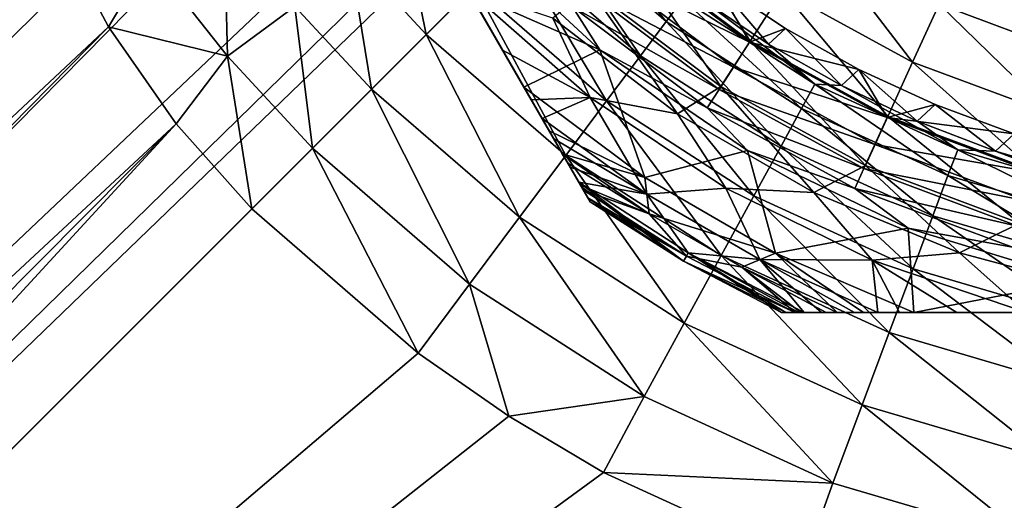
# Model space of a CAD drawing. Header units: metres. Extents: x -42 to 163, y -93 to 90.
# Tile 141 of 232: x 32 to 40, y 13 to 17. Entities that reach past the tile are written whole.
import ezdxf

# ---------------------------------------------------------------- set-up
doc = ezdxf.new("R2010")
doc.units = ezdxf.units.M
doc.layers.add('solid_500770_SW0001', color=7, linetype='CONTINUOUS')

msp = doc.modelspace()

# ---------------------------------------------------------------- linework, layer by layer
at = {"layer": 'solid_500770_SW0001'}
for points in [[(16.240602, 16.054668), (16.251158, 15.979364, 1.252488), (47.507648, 47.321701, -0.000097)], [(16.25116, 15.979354, -1.252581), (16.240602, 16.054668), (47.507648, 47.321701, -0.000097)], [(16.251158, 15.979364, 1.252488), (47.598896, 47.23045, 1.823636), (47.507648, 47.321701, -0.000097)], [(16.25116, 15.979354, -1.252581), (47.507648, 47.321701, -0.000097), (47.598915, 47.230431, -1.823828)], [(16.251158, 15.979364, 1.252488), (16.283394, 15.750703, 2.508065), (47.598896, 47.23045, 1.823636)], [(16.283396, 15.75068, -2.508157), (16.25116, 15.979354, -1.252581), (47.598915, 47.230431, -1.823828)], [(16.283394, 15.750703, 2.508065), (47.87085, 46.9585, 3.611047), (47.598896, 47.23045, 1.823636)], [(16.283396, 15.75068, -2.508157), (47.598915, 47.230431, -1.823828), (47.870888, 46.958462, -3.611232)], [(16.283394, 15.750703, 2.508065), (16.337793, 15.363997, 3.757468), (47.87085, 46.9585, 3.611047)], [(16.337795, 15.363985, -3.757504), (16.283396, 15.75068, -2.508157), (47.870888, 46.958462, -3.611232)], [(16.337793, 15.363997, 3.757468), (16.415125, 14.814512, 4.990776), (47.87085, 46.9585, 3.611047)], [(16.337795, 15.363985, -3.757504), (47.870888, 46.958462, -3.611232), (48.318157, 46.511189, -5.326709)], [(16.415125, 14.814512, 4.990776), (48.318104, 46.511246, 5.326533), (47.87085, 46.9585, 3.611047)], [(16.415125, 14.814504, -4.990792), (16.337795, 15.363985, -3.757504), (48.318157, 46.511189, -5.326709)], [(16.415125, 14.814512, 4.990776), (16.516396, 14.094969, 6.200181), (48.318104, 46.511246, 5.326533)], [(16.516399, 14.094941, -6.200222), (16.415125, 14.814504, -4.990792), (48.318157, 46.511189, -5.326709)], [(16.516396, 14.094969, 6.200181), (48.931763, 45.897583, 6.935899), (48.318104, 46.511246, 5.326533)], [(16.516399, 14.094941, -6.200222), (48.318157, 46.511189, -5.326709), (48.931839, 45.897511, -6.936062)], [(16.516396, 14.094969, 6.200181), (16.642694, 13.19747, 7.374237), (48.931763, 45.897583, 6.935899)], [(16.642694, 13.197455, -7.374252), (16.516399, 14.094941, -6.200222), (48.931839, 45.897511, -6.936062)], [(16.642694, 13.19747, 7.374237), (49.699558, 45.129787, 8.406946), (48.931763, 45.897583, 6.935899)], [(16.642694, 13.197455, -7.374252), (48.931839, 45.897511, -6.936062), (49.69965, 45.1297, -8.407093)], [(16.642694, 13.19747, 7.374237), (16.79488, 12.116048, 8.496479), (49.699558, 45.129787, 8.406946)], [(16.794876, 12.116074, -8.496456), (16.642694, 13.197455, -7.374252), (49.69965, 45.1297, -8.407093)], [(16.794876, 12.116074, -8.496456), (49.69965, 45.1297, -8.407093), (50.606262, 44.223087, -9.710489)], [(16.79488, 12.116048, 8.496479), (35.636303, 30.936129, 8.513808), (49.699558, 45.129787, 8.406946)], [(16.880831, 11.505201, -9.03205), (16.794876, 12.116074, -8.496456), (50.606262, 44.223087, -9.710489)], [(16.9734, 10.847605, -9.546834), (16.880831, 11.505201, -9.03205), (50.606262, 44.223087, -9.710489)], [(17.072447, 10.143653, -10.037734), (16.9734, 10.847605, -9.546834), (50.606262, 44.223087, -9.710489)], [(17.072447, 10.143653, -10.037734), (50.606262, 44.223087, -9.710489), (51.633614, 43.195736, -10.820309)], [(17.177891, 9.394262, -10.501533), (17.072447, 10.143653, -10.037734), (51.633614, 43.195736, -10.820309)], [(17.289604, 8.601025, -10.93483), (17.177891, 9.394262, -10.501533), (51.633614, 43.195736, -10.820309)], [(17.289604, 8.601025, -10.93483), (51.633614, 43.195736, -10.820309), (52.761234, 42.068115, -11.71446)], [(17.407101, 7.765466, -11.334336), (17.289604, 8.601025, -10.93483), (52.761234, 42.068115, -11.71446)], [(17.530239, 6.890604, -11.696574), (17.407101, 7.765466, -11.334336), (52.761234, 42.068115, -11.71446)], [(17.658554, 5.979508, -12.018311), (17.530239, 6.890604, -11.696574), (52.761234, 42.068115, -11.71446)], [(17.658554, 5.979508, -12.018311), (52.761234, 42.068115, -11.71446), (53.966671, 40.862679, -12.375134)], [(17.791288, 5.035339, -12.296562), (17.658554, 5.979508, -12.018311), (53.966671, 40.862679, -12.375134)], [(17.928144, 4.063588, -12.528321), (17.791288, 5.035339, -12.296562), (53.966671, 40.862679, -12.375134)], [(17.928144, 4.063588, -12.528321), (53.966671, 40.862679, -12.375134), (55.225922, 39.603424, -12.789154)], [(18.06818, 3.068676, -12.711246), (17.928144, 4.063588, -12.528321), (55.225922, 39.603424, -12.789154)], [(18.210609, 2.056142, -12.843354), (18.06818, 3.068676, -12.711246), (55.225922, 39.603424, -12.789154)], [(18.210609, 2.056142, -12.843354), (55.225922, 39.603424, -12.789154), (56.513908, 38.315437, -12.948244)], [(18.355236, 1.032258, -12.923227), (18.210609, 2.056142, -12.843354), (56.513908, 38.315437, -12.948244)], [(51.630558, 33.130558, -12.95), (18.355236, 1.032258, -12.923227), (56.513908, 38.315437, -12.948244)], [(51.630558, 33.130558, -12.95), (18.5, 0, -12.95), (18.355236, 1.032258, -12.923227)], [(37.762573, 8.496295, -12.95), (18.5, 0, -12.95), (51.630558, 33.130558, -12.95)], [(38.963062, 10.360086, -12.95), (37.762573, 8.496295, -12.95), (51.630558, 33.130558, -12.95)], [(40.39016, 12.056459, -12.95), (38.963062, 10.360086, -12.95), (51.630558, 33.130558, -12.95)], [(16.79488, 12.116048, 8.496479), (16.880835, 11.505164, 9.032082), (35.636303, 30.936129, 8.513808)], [(16.880835, 11.505164, 9.032082), (34.78191, 30.008894, 8.572483), (35.636303, 30.936129, 8.513808)], [(16.880835, 11.505164, 9.032082), (34.375984, 29.509829, 8.646482), (34.78191, 30.008894, 8.572483)], [(16.880835, 11.505164, 9.032082), (33.982792, 28.981031, 8.752214), (34.375984, 29.509829, 8.646482)], [(16.880835, 11.505164, 9.032082), (33.603458, 28.4198, 8.890448), (33.982792, 28.981031, 8.752214)], [(16.880835, 11.505164, 9.032082), (33.501286, 28.258837, 8.93427), (33.603458, 28.4198, 8.890448)], [(16.880835, 11.505164, 9.032082), (33.239197, 27.823523, 9.061054), (33.501286, 28.258837, 8.93427)], [(16.880835, 11.505164, 9.032082), (16.973406, 10.847557, 9.546868), (33.239197, 27.823523, 9.061054)], [(16.973406, 10.847557, 9.546868), (32.893951, 27.19051, 9.264261), (33.239197, 27.823523, 9.061054)], [(16.973406, 10.847557, 9.546868), (32.573685, 26.524754, 9.496734), (32.893951, 27.19051, 9.264261)], [(16.973406, 10.847557, 9.546868), (32.284309, 25.829115, 9.755197), (32.573685, 26.524754, 9.496734)], [(16.973406, 10.847557, 9.546868), (17.072454, 10.143597, 10.03777), (32.284309, 25.829115, 9.755197)], [(17.072454, 10.143597, 10.03777), (32.108307, 25.343225, 9.942249), (32.284309, 25.829115, 9.755197)], [(17.072454, 10.143597, 10.03777), (32.032623, 25.114002, 10.031867), (32.108307, 25.343225, 9.942249)], [(17.072454, 10.143597, 10.03777), (31.822666, 24.386375, 10.319868), (32.032623, 25.114002, 10.031867)], [(32.066128, 23.15242, 25.5), (36.538265, 15.406454, 25.5), (36.538265, 15.406454, 29.5)], [(32.066128, 23.15242, 29.5), (32.066128, 23.15242, 25.5), (36.538265, 15.406454, 29.5)], [(36.521149, 15.436097, 29.88092), (32.066128, 23.15242, 29.5), (36.538265, 15.406454, 29.5)], [(32.066128, 23.15242, 25.5), (32.085155, 23.119461, 25.098352), (36.538265, 15.406454, 25.5)], [(36.521149, 15.436097, 29.88092), (32.083244, 23.122772, 29.880962), (32.066128, 23.15242, 29.5)], [(36.469028, 15.526376, 30.260981), (32.13538, 23.032473, 30.261061), (32.083244, 23.122772, 29.880962)], [(36.521149, 15.436097, 29.88092), (36.469028, 15.526376, 30.260981), (32.083244, 23.122772, 29.880962)], [(32.085155, 23.119461, 25.098352), (36.519234, 15.439414, 25.098349), (36.538265, 15.406454, 25.5)], [(32.085155, 23.119461, 25.098352), (32.119843, 23.059381, 24.828465), (36.519234, 15.439414, 25.098349)], [(32.119843, 23.059381, 24.828465), (36.484547, 15.499493, 24.828463), (36.519234, 15.439414, 25.098349)], [(32.119843, 23.059381, 24.828465), (32.143269, 23.018812, 24.697607), (36.484547, 15.499493, 24.828463)], [(36.447823, 15.563101, 30.367167), (32.156567, 22.995773, 30.367165), (32.13538, 23.032473, 30.261061)], [(36.469028, 15.526376, 30.260981), (36.447823, 15.563101, 30.367167), (32.13538, 23.032473, 30.261061)], [(32.143269, 23.018812, 24.697607), (36.461124, 15.540066, 24.697596), (36.484547, 15.499493, 24.828463)], [(32.143269, 23.018812, 24.697607), (32.243641, 22.844961, 24.299749), (36.461124, 15.540066, 24.697596)], [(36.379402, 15.681611, 30.638638), (32.225025, 22.877201, 30.638762), (32.156567, 22.995773, 30.367165)], [(36.447823, 15.563101, 30.367167), (36.379402, 15.681611, 30.638638), (32.156567, 22.995773, 30.367165)], [(36.248127, 15.908984, 31.010653), (32.356327, 22.649778, 31.010807), (32.225025, 22.877201, 30.638762)], [(36.379402, 15.681611, 30.638638), (36.248127, 15.908984, 31.010653), (32.225025, 22.877201, 30.638762)], [(32.243641, 22.844961, 24.299749), (36.360752, 15.713917, 24.299744), (36.461124, 15.540066, 24.697596)], [(32.243641, 22.844961, 24.299749), (32.287331, 22.769283, 24.167925), (36.360752, 15.713917, 24.299744)], [(32.287331, 22.769283, 24.167925), (36.317059, 15.789592, 24.167923), (36.360752, 15.713917, 24.299744)], [(32.287331, 22.769283, 24.167925), (32.391239, 22.589312, 23.908485), (36.317059, 15.789592, 24.167923)], [(36.15638, 16.067894, 31.211136), (32.447998, 22.491001, 31.211113), (32.356327, 22.649778, 31.010807)], [(36.248127, 15.908984, 31.010653), (36.15638, 16.067894, 31.211136), (32.356327, 22.649778, 31.010807)], [(32.391239, 22.589312, 23.908485), (36.213154, 15.96956, 23.908489), (36.317059, 15.789592, 24.167923)], [(32.391239, 22.589312, 23.908485), (32.592155, 22.241316, 23.533098), (36.213154, 15.96956, 23.908489)], [(36.069939, 16.217615, 31.371361), (32.534645, 22.340927, 31.371685), (32.447998, 22.491001, 31.211113)], [(36.15638, 16.067894, 31.211136), (36.069939, 16.217615, 31.371361), (32.447998, 22.491001, 31.211113)], [(35.842388, 16.61175, 31.706327), (32.762302, 21.946613, 31.706694), (32.534645, 22.340927, 31.371685)], [(36.069939, 16.217615, 31.371361), (35.842388, 16.61175, 31.706327), (32.534645, 22.340927, 31.371685)], [(32.592155, 22.241316, 23.533098), (36.012238, 16.317558, 23.533098), (36.213154, 15.96956, 23.908489)], [(32.592155, 22.241316, 23.533098), (33.02718, 21.487831, 22.924072), (36.012238, 16.317558, 23.533098)], [(35.842388, 16.61175, 31.706327), (35.565266, 17.091734, 32), (32.762302, 21.946613, 31.706694)], [(33.02718, 21.487831, 22.924072), (35.577198, 17.071068, 22.924055), (36.012238, 16.317558, 23.533098)], [(17.928158, 4.06349, 12.528342), (32.254986, 17.661541, 12.651953), (31.884031, 18.627884, 12.4078)], [(37.142471, 16.839485, 15.085116), (36.331722, 17.831722, 15.740176), (36.176689, 17.676689, 15.085116)], [(37.273937, 17.01495, 15.740176), (36.331722, 17.831722, 15.740176), (37.142471, 16.839485, 15.085116)], [(34.620995, 17.401783, 13.483116), (35.236168, 16.736166, 13.529282), (35.029465, 17.757519, 13.912738)], [(35.236168, 16.736166, 13.529282), (35.618637, 17.118639, 13.958937), (35.029465, 17.757519, 13.912738)], [(36.810566, 17.429508, 33.097553), (37.808044, 16.682806, 33.097553), (37.121201, 17.788002, 33.318897)], [(37.808044, 16.682806, 33.097553), (38.064499, 17.081858, 33.318897), (37.121201, 17.788002, 33.318897)], [(36.938408, 16.567123, 14.483993), (36.176689, 17.676689, 15.085116), (35.936043, 17.436041, 14.483993)], [(37.142471, 16.839485, 15.085116), (36.176689, 17.676689, 15.085116), (36.938408, 16.567123, 14.483993)], [(17.928158, 4.06349, 12.528342), (18.06819, 3.068598, 12.711258), (32.254986, 17.661541, 12.651953)], [(18.06819, 3.068598, 12.711258), (32.714748, 16.796183, 12.82071), (32.254986, 17.661541, 12.651953)], [(33.040871, 17.343647, 12.842598), (32.254986, 17.661541, 12.651953), (32.714748, 16.796183, 12.82071)], [(33.040871, 17.343647, 12.842598), (33.659985, 16.562492, 12.971914), (33.633434, 17.656548, 13.051325)], [(33.659985, 16.562492, 12.971914), (34.194519, 16.956945, 13.170752), (33.633434, 17.656548, 13.051325)], [(35.576015, 17.577602, 22.104425), (36.615273, 16.61331, 22.104425), (35.577198, 17.071068, 22.924055)], [(36.398975, 16.954506, 21.891552), (36.615273, 16.61331, 22.104425), (35.576015, 17.577602, 22.104425)], [(36.669258, 16.20789, 13.958937), (35.936043, 17.436041, 14.483993), (35.618637, 17.118639, 13.958937)], [(36.938408, 16.567123, 14.483993), (35.936043, 17.436041, 14.483993), (36.669258, 16.20789, 13.958937)], [(38.064499, 17.081858, 33.318897), (39.09869, 16.517147, 33.318897), (38.337852, 17.507202, 33.454422)], [(39.09869, 16.517147, 33.318897), (39.308727, 16.977064, 33.454422), (38.337852, 17.507202, 33.454422)], [(34.194519, 16.956945, 13.170752), (34.802708, 16.30271, 13.210845), (34.620995, 17.401783, 13.483116)], [(34.802708, 16.30271, 13.210845), (35.236168, 16.736166, 13.529282), (34.620995, 17.401783, 13.483116)], [(36.810566, 17.429508, 33.097553), (36.529854, 17.105549, 32.797123), (37.576294, 16.322195, 32.797123)], [(36.649822, 17.243998, 21.58672), (36.80407, 17.422012, 21.513536), (37.802681, 16.674461, 21.513536)], [(37.802681, 16.674461, 21.513536), (36.80407, 17.422012, 21.513536), (37.534695, 17.154762, 21.500164)], [(36.810566, 17.429508, 33.097553), (37.576294, 16.322195, 32.797123), (37.808044, 16.682806, 33.097553)], [(33.040871, 17.343647, 12.842598), (32.714748, 16.796183, 12.82071), (33.659985, 16.562492, 12.971914)], [(39.308727, 16.977064, 33.454422), (40.345165, 16.590492, 33.454422), (39.760914, 17.348295, 33.5)], [(40.345165, 16.590492, 33.454422), (40.293934, 17.151569, 33.5), (39.760914, 17.348295, 33.5)], [(36.649822, 17.243998, 21.58672), (37.675335, 16.476307, 21.58672), (36.511993, 17.084936, 21.715334)], [(36.649822, 17.243998, 21.58672), (37.802681, 16.674461, 21.513536), (37.675335, 16.476307, 21.58672)], [(37.534695, 17.154762, 21.500164), (37.404285, 17.030489, 16.424362), (37.955421, 16.658493, 16.424362)], [(38.08947, 16.784071, 21.500164), (37.534695, 17.154762, 21.500164), (37.955421, 16.658493, 16.424362)], [(37.802681, 16.674461, 21.513536), (37.534695, 17.154762, 21.500164), (38.08947, 16.784071, 21.500164)], [(36.344933, 15.775014, 13.529281), (35.618637, 17.118639, 13.958937), (35.236168, 16.736166, 13.529282)], [(35.565266, 17.091734, 32), (36.537815, 16.236374, 32), (36.241367, 16.866322, 32.426758)], [(35.842388, 16.61175, 31.706327), (36.537815, 16.236374, 32), (35.565266, 17.091734, 32)], [(36.615273, 16.61331, 22.104425), (36.012238, 16.317558, 23.533098), (35.577198, 17.071068, 22.924055)], [(36.669258, 16.20789, 13.958937), (35.618637, 17.118639, 13.958937), (36.344933, 15.775014, 13.529281)], [(36.241367, 16.866322, 32.426758), (37.2327, 16.105131, 32.426758), (36.529854, 17.105549, 32.797123)], [(36.511993, 17.084936, 21.715334), (37.561546, 16.29925, 21.715334), (36.398975, 16.954506, 21.891552)], [(37.675335, 16.476307, 21.58672), (37.561546, 16.29925, 21.715334), (36.511993, 17.084936, 21.715334)], [(37.2327, 16.105131, 32.426758), (37.576294, 16.322195, 32.797123), (36.529854, 17.105549, 32.797123)], [(37.808044, 16.682806, 33.097553), (38.901634, 16.085659, 33.097553), (38.064499, 17.081858, 33.318897)], [(38.901634, 16.085659, 33.097553), (39.09869, 16.517147, 33.318897), (38.064499, 17.081858, 33.318897)], [(37.273937, 17.01495, 15.740176), (37.142471, 16.839485, 15.085116), (38.217285, 16.147804, 15.085116)], [(38.322521, 16.340149, 15.740176), (37.404285, 17.030489, 16.424362), (37.273937, 17.01495, 15.740176)], [(38.322521, 16.340149, 15.740176), (37.273937, 17.01495, 15.740176), (38.217285, 16.147804, 15.085116)], [(38.322521, 16.340149, 15.740176), (37.955421, 16.658493, 16.424362), (37.404285, 17.030489, 16.424362)], [(39.09869, 16.517147, 33.318897), (40.202721, 16.105366, 33.318897), (39.308727, 16.977064, 33.454422)], [(40.202721, 16.105366, 33.318897), (40.345165, 16.590492, 33.454422), (39.308727, 16.977064, 33.454422)], [(33.659985, 16.562492, 12.971914), (34.334225, 15.834224, 13.015353), (34.194519, 16.956945, 13.170752)], [(34.334225, 15.834224, 13.015353), (34.802708, 16.30271, 13.210845), (34.194519, 16.956945, 13.170752)], [(36.398975, 16.954506, 21.891552), (37.468243, 16.154062, 21.891552), (36.615273, 16.61331, 22.104425)], [(37.561546, 16.29925, 21.715334), (37.468243, 16.154062, 21.891552), (36.398975, 16.954506, 21.891552)], [(36.537815, 16.236374, 32), (37.2327, 16.105131, 32.426758), (36.241367, 16.866322, 32.426758)], [(37.142471, 16.839485, 15.085116), (36.938408, 16.567123, 14.483993), (38.053936, 15.849239, 14.483993)], [(38.217285, 16.147804, 15.085116), (37.142471, 16.839485, 15.085116), (38.053936, 15.849239, 14.483993)], [(18.06819, 3.068598, 12.711258), (18.210617, 2.056102, 12.843358), (32.714748, 16.796183, 12.82071)], [(18.210617, 2.056102, 12.843358), (33.25024, 16.027702, 12.918457), (32.714748, 16.796183, 12.82071)], [(33.659985, 16.562492, 12.971914), (32.714748, 16.796183, 12.82071), (33.25024, 16.027702, 12.918457)], [(35.977371, 15.284432, 13.210845), (35.236168, 16.736166, 13.529282), (34.802708, 16.30271, 13.210845)], [(36.344933, 15.775014, 13.529281), (35.236168, 16.736166, 13.529282), (35.977371, 15.284432, 13.210845)], [(37.802681, 16.674461, 21.513536), (38.08947, 16.784071, 21.500164), (38.671623, 16.45805, 21.500164)], [(38.08947, 16.784071, 21.500164), (37.955421, 16.658493, 16.424362), (38.533428, 16.329803, 16.424362)], [(38.671623, 16.45805, 21.500164), (38.08947, 16.784071, 21.500164), (38.533428, 16.329803, 16.424362)], [(37.808044, 16.682806, 33.097553), (37.576294, 16.322195, 32.797123), (38.723564, 15.695738, 32.797123)], [(37.675335, 16.476307, 21.58672), (37.802681, 16.674461, 21.513536), (38.897514, 16.076637, 21.513536)], [(38.897514, 16.076637, 21.513536), (37.802681, 16.674461, 21.513536), (38.671623, 16.45805, 21.500164)], [(37.808044, 16.682806, 33.097553), (38.723564, 15.695738, 32.797123), (38.901634, 16.085659, 33.097553)], [(38.322521, 16.340149, 15.740176), (38.533428, 16.329803, 16.424362), (37.955421, 16.658493, 16.424362)], [(36.069939, 16.217615, 31.371361), (36.537815, 16.236374, 32), (35.842388, 16.61175, 31.706327)], [(36.615273, 16.61331, 22.104425), (36.971268, 15.600101, 23.533098), (36.012238, 16.317558, 23.533098)], [(36.615273, 16.61331, 22.104425), (37.786648, 15.814682, 22.104425), (36.971268, 15.600101, 23.533098)], [(37.468243, 16.154062, 21.891552), (37.786648, 15.814682, 22.104425), (36.615273, 16.61331, 22.104425)], [(33.659985, 16.562492, 12.971914), (33.25024, 16.027702, 12.918457), (33.851383, 15.351381, 12.95)], [(33.659985, 16.562492, 12.971914), (33.851383, 15.351381, 12.95), (34.334225, 15.834224, 13.015353)], [(36.938408, 16.567123, 14.483993), (36.669258, 16.20789, 13.958937), (37.83849, 15.455448, 13.958937)], [(38.053936, 15.849239, 14.483993), (36.938408, 16.567123, 14.483993), (37.83849, 15.455448, 13.958937)], [(38.901634, 16.085659, 33.097553), (40.06908, 15.650226, 33.097553), (39.09869, 16.517147, 33.318897)], [(40.06908, 15.650226, 33.097553), (40.202721, 16.105366, 33.318897), (39.09869, 16.517147, 33.318897)], [(37.675335, 16.476307, 21.58672), (38.799667, 15.862376, 21.58672), (37.561546, 16.29925, 21.715334)], [(37.675335, 16.476307, 21.58672), (38.897514, 16.076637, 21.513536), (38.799667, 15.862376, 21.58672)], [(38.671623, 16.45805, 21.500164), (38.533428, 16.329803, 16.424362), (39.134914, 16.046352, 16.424362)], [(39.277561, 16.178709, 21.500164), (38.671623, 16.45805, 21.500164), (39.134914, 16.046352, 16.424362)], [(38.897514, 16.076637, 21.513536), (38.671623, 16.45805, 21.500164), (39.277561, 16.178709, 21.500164)], [(38.322521, 16.340149, 15.740176), (38.217285, 16.147804, 15.085116), (39.379375, 15.615644, 15.085116)], [(39.456249, 15.820975, 15.740176), (38.533428, 16.329803, 16.424362), (38.322521, 16.340149, 15.740176)], [(39.456249, 15.820975, 15.740176), (38.322521, 16.340149, 15.740176), (39.379375, 15.615644, 15.085116)], [(35.580109, 14.754208, 13.015353), (34.802708, 16.30271, 13.210845), (34.334225, 15.834224, 13.015353)], [(35.977371, 15.284432, 13.210845), (34.802708, 16.30271, 13.210845), (35.580109, 14.754208, 13.015353)], [(36.971268, 15.600101, 23.533098), (36.213154, 15.96956, 23.908489), (36.012238, 16.317558, 23.533098)], [(37.2327, 16.105131, 32.426758), (38.315109, 15.480198, 32.426758), (37.576294, 16.322195, 32.797123)], [(37.561546, 16.29925, 21.715334), (38.712234, 15.670928, 21.715334), (37.468243, 16.154062, 21.891552)], [(38.799667, 15.862376, 21.58672), (38.712234, 15.670928, 21.715334), (37.561546, 16.29925, 21.715334)], [(38.315109, 15.480198, 32.426758), (38.723564, 15.695738, 32.797123), (37.576294, 16.322195, 32.797123)], [(39.456249, 15.820975, 15.740176), (39.134914, 16.046352, 16.424362), (38.533428, 16.329803, 16.424362)], [(36.15638, 16.067894, 31.211136), (36.537815, 16.236374, 32), (36.069939, 16.217615, 31.371361)], [(36.987556, 15.468118, 31.2101), (36.537815, 16.236374, 32), (36.15638, 16.067894, 31.211136)], [(36.669258, 16.20789, 13.958937), (36.344933, 15.775014, 13.529281), (37.578873, 14.980929, 13.529281)], [(36.537815, 16.236374, 32), (37.614372, 15.516297, 32), (37.2327, 16.105131, 32.426758)], [(36.987556, 15.468118, 31.2101), (37.614372, 15.516297, 32), (36.537815, 16.236374, 32)], [(37.83849, 15.455448, 13.958937), (36.669258, 16.20789, 13.958937), (37.578873, 14.980929, 13.529281)], [(37.614372, 15.516297, 32), (38.315109, 15.480198, 32.426758), (37.2327, 16.105131, 32.426758)], [(37.468243, 16.154062, 21.891552), (38.640541, 15.513939, 21.891552), (37.786648, 15.814682, 22.104425)], [(38.712234, 15.670928, 21.715334), (38.640541, 15.513939, 21.891552), (37.468243, 16.154062, 21.891552)], [(38.217285, 16.147804, 15.085116), (38.053936, 15.849239, 14.483993), (39.260048, 15.296922, 14.483993)], [(39.379375, 15.615644, 15.085116), (38.217285, 16.147804, 15.085116), (39.260048, 15.296922, 14.483993)], [(38.897514, 16.076637, 21.513536), (39.277561, 16.178709, 21.500164), (39.903545, 15.947772, 21.500164)], [(39.277561, 16.178709, 21.500164), (39.134914, 16.046352, 16.424362), (39.75634, 15.809803, 16.424362)], [(39.903545, 15.947772, 21.500164), (39.277561, 16.178709, 21.500164), (39.75634, 15.809803, 16.424362)], [(18.210617, 2.056102, 12.843358), (18.355242, 1.032245, 12.923228), (33.25024, 16.027702, 12.918457)], [(18.355242, 1.032245, 12.923228), (18.5, 0, 12.95), (33.25024, 16.027702, 12.918457)], [(33.851383, 15.351381, 12.95), (33.25024, 16.027702, 12.918457), (18.5, 0, 12.95)], [(36.987556, 15.468118, 31.2101), (36.15638, 16.067894, 31.211136), (36.248127, 15.908984, 31.010653)], [(38.901634, 16.085659, 33.097553), (38.723564, 15.695738, 32.797123), (39.948311, 15.238931, 32.797123)], [(38.799667, 15.862376, 21.58672), (38.897514, 16.076637, 21.513536), (40.066284, 15.64071, 21.513536)], [(40.066284, 15.64071, 21.513536), (38.897514, 16.076637, 21.513536), (39.903545, 15.947772, 21.500164)], [(38.901634, 16.085659, 33.097553), (39.948311, 15.238931, 32.797123), (40.06908, 15.650226, 33.097553)], [(39.456249, 15.820975, 15.740176), (39.75634, 15.809803, 16.424362), (39.134914, 16.046352, 16.424362)], [(36.971268, 15.600101, 23.533098), (36.317059, 15.789592, 24.167923), (36.213154, 15.96956, 23.908489)], [(36.987556, 15.468118, 31.2101), (36.248127, 15.908984, 31.010653), (36.379402, 15.681611, 30.638638)], [(39.903545, 15.947772, 21.500164), (39.75634, 15.809803, 16.424362), (40.394062, 15.621547, 16.424362)], [(35.172512, 14.206401, 12.95), (34.334225, 15.834224, 13.015353), (33.851383, 15.351381, 12.95)], [(35.172512, 14.206401, 12.95), (35.580109, 14.754208, 13.015353), (34.334225, 15.834224, 13.015353)], [(37.786648, 15.814682, 22.104425), (38.008503, 15.001252, 23.533098), (36.971268, 15.600101, 23.533098)], [(37.786648, 15.814682, 22.104425), (39.063965, 15.199558, 22.104425), (38.008503, 15.001252, 23.533098)], [(38.640541, 15.513939, 21.891552), (39.063965, 15.199558, 22.104425), (37.786648, 15.814682, 22.104425)], [(38.053936, 15.849239, 14.483993), (37.83849, 15.455448, 13.958937), (39.102661, 14.876542, 13.958937)], [(39.260048, 15.296922, 14.483993), (38.053936, 15.849239, 14.483993), (39.102661, 14.876542, 13.958937)], [(38.799667, 15.862376, 21.58672), (39.999924, 15.414703, 21.58672), (38.712234, 15.670928, 21.715334)], [(38.799667, 15.862376, 21.58672), (40.066284, 15.64071, 21.513536), (39.999924, 15.414703, 21.58672)], [(39.456249, 15.820975, 15.740176), (39.379375, 15.615644, 15.085116), (40.605221, 15.253778, 15.085116)], [(40.65218, 15.46794, 15.740176), (39.75634, 15.809803, 16.424362), (39.456249, 15.820975, 15.740176)], [(40.65218, 15.46794, 15.740176), (39.456249, 15.820975, 15.740176), (40.605221, 15.253778, 15.085116)], [(40.65218, 15.46794, 15.740176), (40.394062, 15.621547, 16.424362), (39.75634, 15.809803, 16.424362)], [(36.344933, 15.775014, 13.529281), (35.977371, 15.284432, 13.210845), (37.284645, 14.443152, 13.210845)], [(37.006386, 15.312576, 24.167925), (36.360752, 15.713917, 24.299744), (36.317059, 15.789592, 24.167923)], [(37.006386, 15.312576, 24.167925), (36.317059, 15.789592, 24.167923), (36.971268, 15.600101, 23.533098)], [(37.578873, 14.980929, 13.529281), (36.344933, 15.775014, 13.529281), (37.284645, 14.443152, 13.210845)], [(37.006386, 15.312576, 24.167925), (36.461124, 15.540066, 24.697596), (36.360752, 15.713917, 24.299744)], [(36.987556, 15.468118, 31.2101), (36.379402, 15.681611, 30.638638), (36.447823, 15.563101, 30.367167)], [(38.315109, 15.480198, 32.426758), (39.469982, 15.002268, 32.426758), (38.723564, 15.695738, 32.797123)], [(38.712234, 15.670928, 21.715334), (39.940628, 15.212761, 21.715334), (38.640541, 15.513939, 21.891552)], [(39.999924, 15.414703, 21.58672), (39.940628, 15.212761, 21.715334), (38.712234, 15.670928, 21.715334)], [(39.469982, 15.002268, 32.426758), (39.948311, 15.238931, 32.797123), (38.723564, 15.695738, 32.797123)], [(37.279438, 14.936171, 29.5), (36.447823, 15.563101, 30.367167), (36.469028, 15.526376, 30.260981)], [(37.317341, 15.001824, 30.367382), (36.447823, 15.563101, 30.367167), (37.279438, 14.936171, 29.5)], [(37.317341, 15.001824, 30.367382), (36.987556, 15.468118, 31.2101), (36.447823, 15.563101, 30.367167)], [(37.006386, 15.312576, 24.167925), (36.971268, 15.600101, 23.533098), (38.008503, 15.001252, 23.533098)], [(39.379375, 15.615644, 15.085116), (39.260048, 15.296922, 14.483993), (40.53233, 14.921348, 14.483993)], [(40.605221, 15.253778, 15.085116), (39.379375, 15.615644, 15.085116), (40.53233, 14.921348, 14.483993)], [(37.006386, 15.312576, 24.167925), (36.484547, 15.499493, 24.828463), (36.461124, 15.540066, 24.697596)], [(37.279438, 14.936171, 29.5), (36.469028, 15.526376, 30.260981), (36.521149, 15.436097, 29.88092)], [(37.302105, 14.975434, 24.828196), (36.519234, 15.439414, 25.098349), (36.484547, 15.499493, 24.828463)], [(37.006386, 15.312576, 24.167925), (37.302105, 14.975434, 24.828196), (36.484547, 15.499493, 24.828463)], [(36.987556, 15.468118, 31.2101), (37.886078, 14.949356, 31.2101), (37.614372, 15.516297, 32)], [(37.614372, 15.516297, 32), (38.776257, 14.944007, 32), (38.315109, 15.480198, 32.426758)], [(37.886078, 14.949356, 31.2101), (38.776257, 14.944007, 32), (37.614372, 15.516297, 32)], [(38.776257, 14.944007, 32), (39.469982, 15.002268, 32.426758), (38.315109, 15.480198, 32.426758)], [(38.640541, 15.513939, 21.891552), (39.892006, 15.047166, 21.891552), (39.063965, 15.199558, 22.104425)], [(39.940628, 15.212761, 21.715334), (39.892006, 15.047166, 21.891552), (38.640541, 15.513939, 21.891552)], [(37.302105, 14.975434, 24.828196), (36.538265, 15.406454, 25.5), (36.519234, 15.439414, 25.098349)], [(37.279438, 14.936171, 29.5), (36.521149, 15.436097, 29.88092), (36.538265, 15.406454, 29.5)], [(37.279438, 14.936171, 25.5), (36.538265, 15.406454, 29.5), (36.538265, 15.406454, 25.5)], [(37.279438, 14.936171, 25.5), (37.279438, 14.936171, 29.5), (36.538265, 15.406454, 29.5)], [(37.302105, 14.975434, 24.828196), (37.279438, 14.936171, 25.5), (36.538265, 15.406454, 25.5)], [(37.317341, 15.001824, 30.367382), (37.886078, 14.949356, 31.2101), (36.987556, 15.468118, 31.2101)], [(37.83849, 15.455448, 13.958937), (37.578873, 14.980929, 13.529281), (38.91301, 14.369984, 13.529281)], [(39.102661, 14.876542, 13.958937), (37.83849, 15.455448, 13.958937), (38.91301, 14.369984, 13.529281)], [(35.172512, 14.206401, 12.95), (33.851383, 15.351381, 12.95), (18.5, 0, 12.95)], [(35.977371, 15.284432, 13.210845), (35.580109, 14.754208, 13.015353), (36.966644, 13.861919, 13.015353)], [(37.284645, 14.443152, 13.210845), (35.977371, 15.284432, 13.210845), (36.966644, 13.861919, 13.015353)], [(37.006386, 15.312576, 24.167925), (38.008503, 15.001252, 23.533098), (37.74194, 14.887902, 24.167925)], [(37.006386, 15.312576, 24.167925), (37.74194, 14.887902, 24.167925), (37.302105, 14.975434, 24.828196)], [(39.260048, 15.296922, 14.483993), (39.102661, 14.876542, 13.958937), (40.436192, 14.482887, 13.958937)], [(40.53233, 14.921348, 14.483993), (39.260048, 15.296922, 14.483993), (40.436192, 14.482887, 13.958937)], [(39.063965, 15.199558, 22.104425), (39.109356, 14.529437, 23.533098), (38.008503, 15.001252, 23.533098)], [(39.063965, 15.199558, 22.104425), (40.418697, 14.781678, 22.104425), (39.109356, 14.529437, 23.533098)], [(39.892006, 15.047166, 21.891552), (40.418697, 14.781678, 22.104425), (39.063965, 15.199558, 22.104425)], [(39.469982, 15.002268, 32.426758), (40.677464, 14.679558, 32.426758), (39.948311, 15.238931, 32.797123)], [(37.317341, 15.001824, 30.367382), (37.279438, 14.936171, 29.5), (38.057301, 14.529437, 29.5)], [(37.302105, 14.975434, 24.828196), (38.164734, 14.529437, 24.828465), (37.279438, 14.936171, 25.5)], [(37.279438, 14.936171, 25.5), (38.164734, 14.529437, 24.828465), (38.09536, 14.529437, 25.098352)], [(37.279438, 14.936171, 25.5), (38.09536, 14.529437, 25.098352), (38.057301, 14.529437, 25.5)], [(37.279438, 14.936171, 29.5), (38.057301, 14.529437, 25.5), (38.057301, 14.529437, 29.5)], [(37.279438, 14.936171, 25.5), (38.057301, 14.529437, 25.5), (37.279438, 14.936171, 29.5)], [(37.578873, 14.980929, 13.529281), (37.284645, 14.443152, 13.210845), (38.698074, 13.795897, 13.210845)], [(37.74194, 14.887902, 24.167925), (38.164734, 14.529437, 24.828465), (37.302105, 14.975434, 24.828196)], [(37.317341, 15.001824, 30.367382), (38.057301, 14.529437, 29.5), (38.091537, 14.529437, 29.880962)], [(37.317341, 15.001824, 30.367382), (38.091537, 14.529437, 29.880962), (38.195805, 14.529437, 30.261061)], [(37.317341, 15.001824, 30.367382), (38.195805, 14.529437, 30.261061), (38.238182, 14.529437, 30.367165)], [(37.317341, 15.001824, 30.367382), (38.238182, 14.529437, 30.367165), (37.886078, 14.949356, 31.2101)], [(38.91301, 14.369984, 13.529281), (37.578873, 14.980929, 13.529281), (38.698074, 13.795897, 13.210845)], [(37.74194, 14.887902, 24.167925), (38.008503, 15.001252, 23.533098), (38.49971, 14.529437, 24.167925)], [(37.886078, 14.949356, 31.2101), (38.821041, 14.529437, 31.211113), (38.776257, 14.944007, 32)], [(37.886078, 14.949356, 31.2101), (38.238182, 14.529437, 30.367165), (38.375099, 14.529437, 30.638762)], [(37.886078, 14.949356, 31.2101), (38.375099, 14.529437, 30.638762), (38.637703, 14.529437, 31.010807)], [(37.886078, 14.949356, 31.2101), (38.637703, 14.529437, 31.010807), (38.821041, 14.529437, 31.211113)], [(38.008503, 15.001252, 23.533098), (39.109356, 14.529437, 23.533098), (38.707523, 14.529437, 23.908485)], [(38.008503, 15.001252, 23.533098), (38.707523, 14.529437, 23.908485), (38.49971, 14.529437, 24.167925)], [(38.776257, 14.944007, 32), (40.003296, 14.529437, 32), (39.469982, 15.002268, 32.426758)], [(39.449646, 14.529437, 31.706694), (40.003296, 14.529437, 32), (38.776257, 14.944007, 32)], [(38.994331, 14.529437, 31.371685), (38.776257, 14.944007, 32), (38.821041, 14.529437, 31.211113)], [(39.449646, 14.529437, 31.706694), (38.776257, 14.944007, 32), (38.994331, 14.529437, 31.371685)], [(40.003296, 14.529437, 32), (40.677464, 14.679558, 32.426758), (39.469982, 15.002268, 32.426758)], [(37.74194, 14.887902, 24.167925), (38.49971, 14.529437, 24.167925), (38.412327, 14.529437, 24.299749)], [(37.74194, 14.887902, 24.167925), (38.412327, 14.529437, 24.299749), (38.211578, 14.529437, 24.697607)], [(37.74194, 14.887902, 24.167925), (38.211578, 14.529437, 24.697607), (38.164734, 14.529437, 24.828465)], [(39.102661, 14.876542, 13.958937), (38.91301, 14.369984, 13.529281), (40.320343, 13.954543, 13.529281)], [(40.436192, 14.482887, 13.958937), (39.102661, 14.876542, 13.958937), (40.320343, 13.954543, 13.529281)], [(40.418697, 14.781678, 22.104425), (39.979404, 14.529437, 22.924072), (39.109356, 14.529437, 23.533098)], [(35.172512, 14.206401, 12.95), (35.89167, 13.706794, 12.95), (35.580109, 14.754208, 13.015353)], [(35.89167, 13.706794, 12.95), (36.966644, 13.861919, 13.015353), (35.580109, 14.754208, 13.015353)], [(38.057301, 14.529437, 25.5), (47.001572, 14.529437, 25.5), (47.001572, 14.529437, 29.5)], [(38.057301, 14.529437, 25.5), (38.09536, 14.529437, 25.098352), (47.001572, 14.529437, 25.5)], [(38.057301, 14.529437, 29.5), (47.001572, 14.529437, 29.5), (46.967346, 14.529437, 29.88092)], [(38.057301, 14.529437, 29.5), (38.057301, 14.529437, 25.5), (47.001572, 14.529437, 29.5)], [(38.091537, 14.529437, 29.880962), (38.057301, 14.529437, 29.5), (46.967346, 14.529437, 29.88092)], [(38.091537, 14.529437, 29.880962), (46.967346, 14.529437, 29.88092), (46.863098, 14.529437, 30.260981)], [(38.195805, 14.529437, 30.261061), (38.091537, 14.529437, 29.880962), (46.863098, 14.529437, 30.260981)], [(38.09536, 14.529437, 25.098352), (46.963512, 14.529437, 25.098349), (47.001572, 14.529437, 25.5)], [(38.09536, 14.529437, 25.098352), (38.164734, 14.529437, 24.828465), (46.963512, 14.529437, 25.098349)], [(38.164734, 14.529437, 24.828465), (46.894142, 14.529437, 24.828463), (46.963512, 14.529437, 25.098349)], [(38.164734, 14.529437, 24.828465), (38.211578, 14.529437, 24.697607), (46.894142, 14.529437, 24.828463)], [(38.195805, 14.529437, 30.261061), (46.863098, 14.529437, 30.260981), (46.820694, 14.529437, 30.367167)], [(38.238182, 14.529437, 30.367165), (38.195805, 14.529437, 30.261061), (46.820694, 14.529437, 30.367167)], [(38.211578, 14.529437, 24.697607), (46.84729, 14.529437, 24.697596), (46.894142, 14.529437, 24.828463)], [(38.211578, 14.529437, 24.697607), (38.412327, 14.529437, 24.299749), (46.84729, 14.529437, 24.697596)], [(38.238182, 14.529437, 30.367165), (46.820694, 14.529437, 30.367167), (46.683849, 14.529437, 30.638638)], [(38.375099, 14.529437, 30.638762), (38.238182, 14.529437, 30.367165), (46.683849, 14.529437, 30.638638)], [(38.375099, 14.529437, 30.638762), (46.683849, 14.529437, 30.638638), (46.421303, 14.529437, 31.010653)], [(38.637703, 14.529437, 31.010807), (38.375099, 14.529437, 30.638762), (46.421303, 14.529437, 31.010653)], [(38.412327, 14.529437, 24.299749), (46.646545, 14.529437, 24.299744), (46.84729, 14.529437, 24.697596)], [(38.412327, 14.529437, 24.299749), (38.49971, 14.529437, 24.167925), (46.646545, 14.529437, 24.299744)], [(38.49971, 14.529437, 24.167925), (46.559162, 14.529437, 24.167923), (46.646545, 14.529437, 24.299744)], [(38.49971, 14.529437, 24.167925), (38.707523, 14.529437, 23.908485), (46.559162, 14.529437, 24.167923)], [(38.637703, 14.529437, 31.010807), (46.421303, 14.529437, 31.010653), (46.237808, 14.529437, 31.211136)], [(38.821041, 14.529437, 31.211113), (38.637703, 14.529437, 31.010807), (46.237808, 14.529437, 31.211136)], [(38.707523, 14.529437, 23.908485), (46.351353, 14.529437, 23.908489), (46.559162, 14.529437, 24.167923)], [(38.707523, 14.529437, 23.908485), (39.109356, 14.529437, 23.533098), (46.351353, 14.529437, 23.908489)], [(38.821041, 14.529437, 31.211113), (46.237808, 14.529437, 31.211136), (46.064926, 14.529437, 31.371361)], [(38.994331, 14.529437, 31.371685), (38.821041, 14.529437, 31.211113), (46.064926, 14.529437, 31.371361)], [(38.994331, 14.529437, 31.371685), (46.064926, 14.529437, 31.371361), (45.609818, 14.529437, 31.706327)], [(39.449646, 14.529437, 31.706694), (38.994331, 14.529437, 31.371685), (45.609818, 14.529437, 31.706327)], [(39.109356, 14.529437, 23.533098), (45.94952, 14.529437, 23.533098), (46.351353, 14.529437, 23.908489)], [(39.109356, 14.529437, 23.533098), (39.979404, 14.529437, 22.924072), (45.94952, 14.529437, 23.533098)], [(39.449646, 14.529437, 31.706694), (45.609818, 14.529437, 31.706327), (45.05558, 14.529437, 32)], [(39.449646, 14.529437, 31.706694), (45.05558, 14.529437, 32), (40.003296, 14.529437, 32)], [(37.284645, 14.443152, 13.210845), (36.966644, 13.861919, 13.015353), (38.465775, 13.17542, 13.015353)], [(38.698074, 13.795897, 13.210845), (37.284645, 14.443152, 13.210845), (38.465775, 13.17542, 13.015353)], [(38.91301, 14.369984, 13.529281), (38.698074, 13.795897, 13.210845), (40.189049, 13.355765, 13.210845)], [(40.320343, 13.954543, 13.529281), (38.91301, 14.369984, 13.529281), (40.189049, 13.355765, 13.210845)], [(35.172512, 14.206401, 12.95), (18.5, 0, 12.95), (35.89167, 13.706794, 12.95)], [(35.89167, 13.706794, 12.95), (36.644463, 13.259836, 12.95), (36.966644, 13.861919, 13.015353)], [(36.644463, 13.259836, 12.95), (38.465775, 13.17542, 13.015353), (36.966644, 13.861919, 13.015353)], [(38.698074, 13.795897, 13.210845), (38.465775, 13.17542, 13.015353), (40.047146, 12.708602, 13.015353)], [(40.189049, 13.355765, 13.210845), (38.698074, 13.795897, 13.210845), (40.047146, 12.708602, 13.015353)], [(35.89167, 13.706794, 12.95), (18.5, 0, 12.95), (36.644463, 13.259836, 12.95)], [(36.644463, 13.259836, 12.95), (18.5, 0, 12.95), (38.235947, 12.532356, 12.95)], [(36.644463, 13.259836, 12.95), (38.235947, 12.532356, 12.95), (38.465775, 13.17542, 13.015353)], [(38.235947, 12.532356, 12.95), (40.047146, 12.708602, 13.015353), (38.465775, 13.17542, 13.015353)]]:
    msp.add_3dface(points, dxfattribs=at)

doc.saveas('drawing.dxf')
